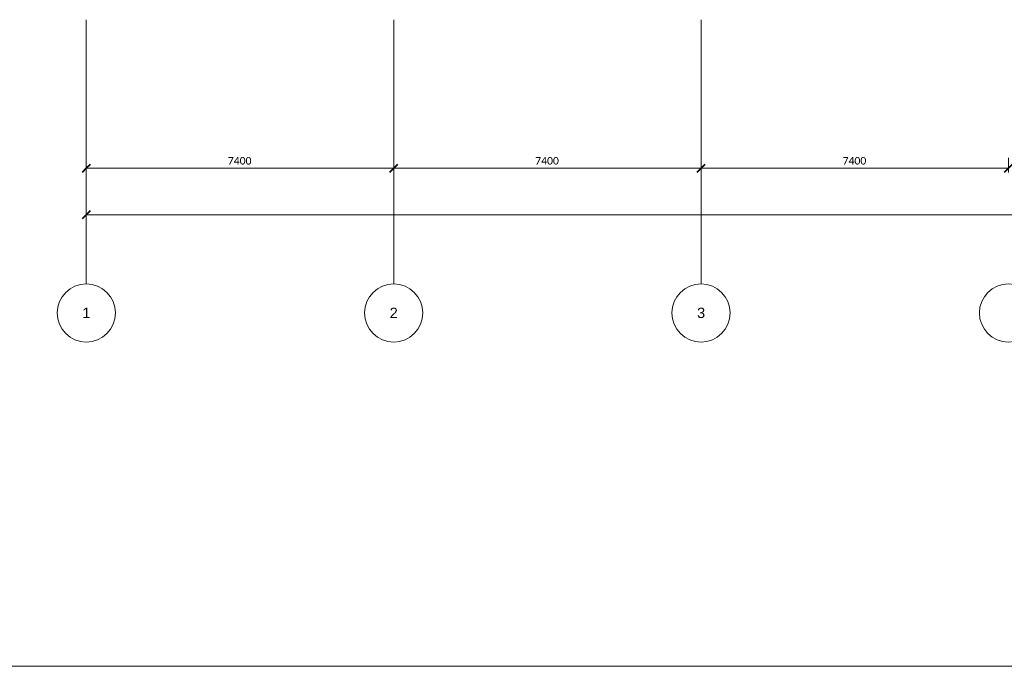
# Model space of a CAD drawing. Header units: millimetres. Extents: x 73705 to 433105, y 109410 to 279410.
# Tile 2 of 90: x 99678 to 123381, y 109410 to 124965. Entities that reach past the tile are written whole.
import ezdxf

# ---------------------------------------------------------------- set-up
doc = ezdxf.new("R2010")
doc.units = ezdxf.units.MM
doc.linetypes.add('Stramienlijn', pattern=[14, 8, -2, 2, -2])
for name, color, linetype, lineweight in [('A-ANNO-DIMS', 211, 'Continuous', 9), ('A-ANNO-DIMS-100', 211, 'Continuous', 9), ('A-DETL', 90, 'Continuous', 9), ('G-ANNO-TEXT', 231, 'Continuous', 9)]:
    doc.layers.add(name, color=color, linetype=linetype, lineweight=lineweight)
doc.styles.add('Arial', font='arial.ttf', dxfattribs={"height": 250})
doc.styles.add('Calibri', font='calibri.ttf', dxfattribs={"height": 180})
doc.dimstyles.new('maatvoering', dxfattribs={"dimscale": 304.8, "dimtxt": 211.922716, "dimasz": 0.656168, "dimexe": 0.328084, "dimexo": 0.0625, "dimgap": 0.065617, "dimtad": 1, "dimdec": 0, "dimzin": 0, "dimdsep": 46, "dimtxsty": 'Calibri', "dimblk1": 'OBLIQUE', "dimblk2": 'OBLIQUE', "dimsah": 1, "dimcen": 0.09, "dimazin": 0, "dimtfac": 1, "dimtdec": 4, "dimtix": 1, "dimtmove": 0, "dimatfit": 3, "dimfxl": 0.82021, "dimfxlon": 1, "dimtvp": 1, "dimtfill": 1, "dimtolj": 1, "dimtzin": 0, "dimarcsym": 2})

# ---------------------------------------------------------------- blocks, each defined once
blk = doc.blocks.new('DIMBLOCK116-BEGANE GROND')
at = {"layer": 'A-ANNO-DIMS-100'}
for p, q in [((101281, 121392), (101281, 121642)), ((108681, 121392), (108681, 121642)), ((101281, 121392), (108681, 121392)), ((101281, 121392), (101281, 121292)), ((108681, 121392), (108681, 121292))]:
    blk.add_line(p, q, dxfattribs=at)
at = {"layer": 'A-ANNO-DIMS-100', "lineweight": 40}
for p, q in [((101281, 121392), (101181, 121292)), ((101281, 121392), (101381, 121492)), ((108681, 121392), (108581, 121292)), ((108681, 121392), (108781, 121492))]:
    blk.add_line(p, q, dxfattribs=at)
at = {"layer": 'A-ANNO-DIMS-100', "color": 0, "insert": (104689, 121661), "char_height": 180, "width": 700.39, "attachment_point": 1, "line_spacing_factor": 1.158048, "style": 'Calibri', "bg_fill": 3, "box_fill_scale": 1.25, "bg_fill_color": 256, "bg_fill_true_color": 13158600, "bg_fill_transparency": 0}
blk.add_mtext('7400', dxfattribs=at)
blk = doc.blocks.new('_Oblique')
at = {"color": 0, "linetype": 'ByBlock', "lineweight": -2}
blk.add_line((-0.5, -0.5), (0.5, 0.5), dxfattribs=at)
blk = doc.blocks.new('DIMBLOCK117-BEGANE GROND')
at = {"layer": 'A-ANNO-DIMS-100'}
for p, q in [((108681, 121392), (108681, 121642)), ((116081, 121392), (116081, 121642)), ((108681, 121392), (116081, 121392)), ((108681, 121392), (108681, 121292)), ((116081, 121392), (116081, 121292))]:
    blk.add_line(p, q, dxfattribs=at)
at = {"layer": 'A-ANNO-DIMS-100', "lineweight": 40}
for p, q in [((108681, 121392), (108581, 121292)), ((108681, 121392), (108781, 121492)), ((116081, 121392), (115981, 121292)), ((116081, 121392), (116181, 121492))]:
    blk.add_line(p, q, dxfattribs=at)
at = {"layer": 'A-ANNO-DIMS-100', "color": 0, "insert": (112089, 121661), "char_height": 180, "width": 700.39, "attachment_point": 1, "line_spacing_factor": 1.158048, "style": 'Calibri', "bg_fill": 3, "box_fill_scale": 1.25, "bg_fill_color": 256, "bg_fill_true_color": 13158600, "bg_fill_transparency": 0}
blk.add_mtext('7400', dxfattribs=at)
blk = doc.blocks.new('DIMBLOCK118-BEGANE GROND')
at = {"layer": 'A-ANNO-DIMS-100'}
for p, q in [((116081, 121392), (116081, 121642)), ((123481, 121392), (123481, 121642)), ((116081, 121392), (123481, 121392)), ((116081, 121392), (116081, 121292)), ((123481, 121392), (123481, 121292))]:
    blk.add_line(p, q, dxfattribs=at)
at = {"layer": 'A-ANNO-DIMS-100', "lineweight": 40}
for p, q in [((116081, 121392), (115981, 121292)), ((116081, 121392), (116181, 121492)), ((123481, 121392), (123381, 121292)), ((123481, 121392), (123581, 121492))]:
    blk.add_line(p, q, dxfattribs=at)
at = {"layer": 'A-ANNO-DIMS-100', "color": 0, "insert": (119489, 121661), "char_height": 180, "width": 700.39, "attachment_point": 1, "line_spacing_factor": 1.158048, "style": 'Calibri', "bg_fill": 3, "box_fill_scale": 1.25, "bg_fill_color": 256, "bg_fill_true_color": 13158600, "bg_fill_transparency": 0}
blk.add_mtext('7400', dxfattribs=at)
blk = doc.blocks.new('DIMBLOCK124-BEGANE GROND')
at = {"layer": 'A-ANNO-DIMS-100'}
for p, q in [((101281, 120273), (101281, 120523)), ((160481, 120273), (160481, 120523)), ((101281, 120273), (160481, 120273)), ((101281, 120273), (101281, 120173)), ((160481, 120273), (160481, 120173))]:
    blk.add_line(p, q, dxfattribs=at)
at = {"layer": 'A-ANNO-DIMS-100', "lineweight": 40}
for p, q in [((101281, 120273), (101181, 120173)), ((101281, 120273), (101381, 120373)), ((160481, 120273), (160381, 120173)), ((160481, 120273), (160581, 120373))]:
    blk.add_line(p, q, dxfattribs=at)
at = {"layer": 'A-ANNO-DIMS-100', "color": 0, "insert": (130516, 120543), "char_height": 180, "width": 875.48, "attachment_point": 1, "line_spacing_factor": 1.158048, "style": 'Calibri', "bg_fill": 3, "box_fill_scale": 1.25, "bg_fill_color": 256, "bg_fill_true_color": 13158600, "bg_fill_transparency": 0}
blk.add_mtext('59200', dxfattribs=at)

msp = doc.modelspace()

# ---------------------------------------------------------------- linework, layer by layer
at = {"layer": 'A-DETL', "linetype": 'Stramienlijn'}
for p, q in [((101281.1, 124965), (101281.1, 118610.2)), ((108681.1, 124965), (108681.1, 118610.2)), ((116081.1, 124965), (116081.1, 118610.2))]:
    msp.add_line(p, q, dxfattribs=at)
at = {"layer": 'A-DETL'}
msp.add_line((193504.8, 109410.2), (73704.8, 109410.2), dxfattribs=at)
for centre in [(101281.1, 117910.2), (108681.1, 117910.2), (116081.1, 117910.2), (123481.1, 117910.2)]:
    msp.add_circle(centre, 700, dxfattribs=at)

# ---------------------------------------------------------------- texts
at = {"layer": 'G-ANNO-TEXT', "color": 142, "char_height": 250, "width": 232.489, "attachment_point": 1, "style": 'Arial'}
for s, insert in [('2', (108585.7, 118037.8)), ('3', (115985.7, 118037.8)), ('1', (101185.7, 118037.8))]:
    msp.add_mtext(s, dxfattribs=dict(at, insert=insert))

# ---------------------------------------------------------------- next in the draw order: dimensions: what is measured, and where the dimension line sits
at = {"layer": 'A-ANNO-DIMS'}
for base, p1, p2, override, picture, middle in [((108681.1, 121391.6), (101281.1, 121641.6), (108681.1, 121641.6), {"dimpost": '<>', "dimfxl": 7400}, 'DIMBLOCK116-BEGANE GROND', (104981.1, 121503.8)), ((160481.1, 120273.4), (101281.1, 120523.4), (160481.1, 120523.4), {"dimpost": '<>', "dimfxl": 59200}, 'DIMBLOCK124-BEGANE GROND', (130881.1, 120385.7))]:
    dim = msp.add_linear_dim(base=base, p1=p1, p2=p2, dimstyle='maatvoering', override=override, dxfattribs=at)
    dim.commit()
    dim.dimension.update_dxf_attribs({"geometry": picture, "text_midpoint": middle})

# ---------------------------------------------------------------- next in the draw order: dimensions: what is measured, and where the dimension line sits
dim = msp.add_linear_dim(base=(116081.1, 121391.6), p1=(108681.1, 121641.6), p2=(116081.1, 121641.6), dimstyle='maatvoering', override={"dimpost": '<>', "dimfxl": 7400}, dxfattribs=at)
dim.commit()
dim.dimension.update_dxf_attribs({"geometry": 'DIMBLOCK117-BEGANE GROND', "text_midpoint": (112381.1, 121503.8)})

# ---------------------------------------------------------------- next in the draw order: dimensions: what is measured, and where the dimension line sits
dim = msp.add_linear_dim(base=(123481.1, 121391.6), p1=(116081.1, 121641.6), p2=(123481.1, 121641.6), dimstyle='maatvoering', override={"dimpost": '<>', "dimfxl": 7400}, dxfattribs=at)
dim.commit()
dim.dimension.update_dxf_attribs({"geometry": 'DIMBLOCK118-BEGANE GROND', "text_midpoint": (119781.1, 121503.8)})

doc.saveas('drawing.dxf')
